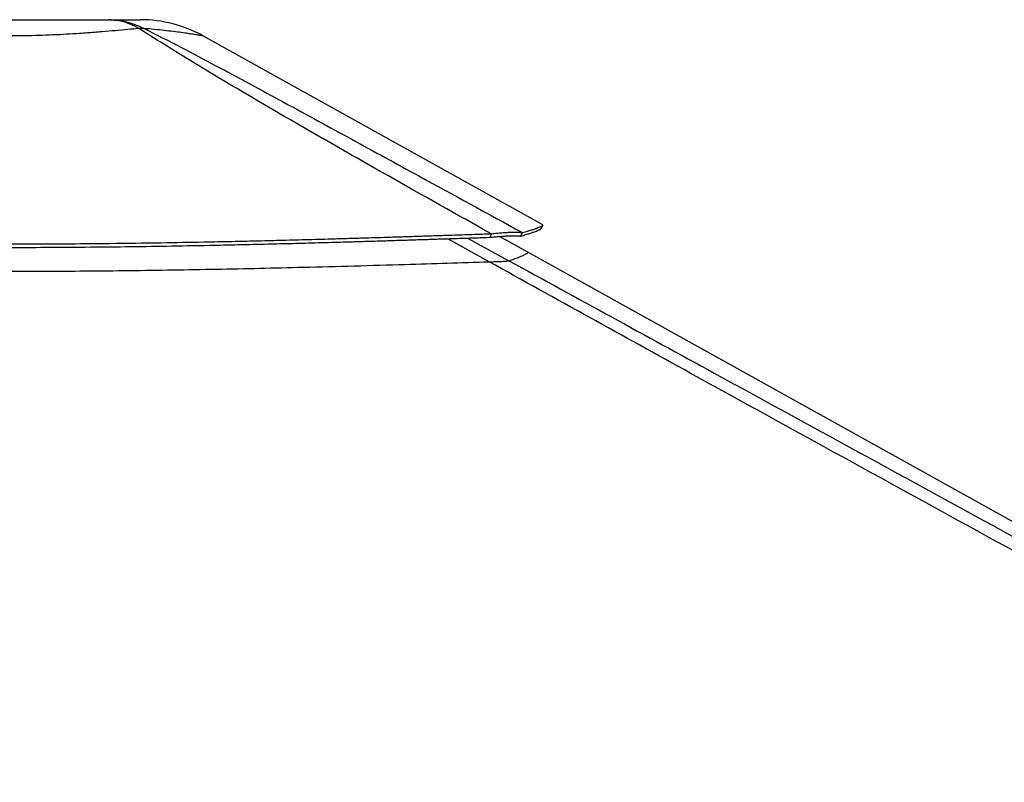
# Model space of a CAD drawing. Header units: millimetres. Extents: x 20 to 19305, y 40 to 15632.
# Tile 59 of 114: x 9518 to 10527, y 7200 to 7981. Entities that reach past the tile are written whole.
import ezdxf

# ---------------------------------------------------------------- set-up
doc = ezdxf.new("R2010")
doc.units = ezdxf.units.MM

msp = doc.modelspace()

# ---------------------------------------------------------------- linework, layer by layer
at = {"color": 7, "linetype": 'Continuous', "lineweight": 25, "ltscale": 2}
for p, q in [((10054.09, 7771.26), (9705.85, 7964.86)), ((10000.7, 7758.57), (10000.95, 7762.17)), ((10038.45, 7743.34), (10009.6, 7759.38)), ((10031.34, 7759.72), (10033.07, 7763.32)), ((11829.79, 6747.45), (10038.45, 7743.34))]:
    msp.add_line(p, q, dxfattribs=at)
at = {"color": 8, "linetype": 'Continuous', "lineweight": 25, "ltscale": 2}
for p, q in [((9999, 7733.39), (9956.53, 7757.1)), ((9976.83, 7757.77), (10019.23, 7734.53))]:
    msp.add_line(p, q, dxfattribs=at)
at = {"color": 7, "linetype": 'Continuous', "lineweight": 25, "ltscale": 2, "flags": 128}
msp.add_lwpolyline([(10052.24, 7767.45), (10053.21, 7769.2), (10054.18, 7770.95)], dxfattribs=at)
at = {"color": 7, "linetype": 'Continuous', "lineweight": 25, "ltscale": 4}
for centre, radius, start, end in [((9641.71, 7849.49), 132, 60.92915, 89.99999), ((9642.96, 7923.11), 49.37, 86.97156, 93.02844)]:
    msp.add_arc(centre, radius, start, end, dxfattribs=at)
at = {"color": 7, "linetype": 'Continuous', "lineweight": 25, "ltscale": 2}
for points, knots in [([(9406.44, 7981.49), (9411.3, 7981.49), (9421.04, 7981.49), (9437.16, 7981.49), (9454.06, 7981.49), (9471.63, 7981.49), (9489.59, 7981.49), (9507.73, 7981.49), (9525.87, 7981.49), (9543.84, 7981.49), (9561.41, 7981.49), (9578.3, 7981.49), (9594.42, 7981.49), (9604.15, 7981.49), (9609.01, 7981.49)], [0, 0, 0, 0, 0.08285848, 0.16606082, 0.24900052, 0.33258553, 0.41640766, 0.50003658, 0.58366206, 0.66748072, 0.75106236, 0.83398119, 0.91716235, 1, 1, 1, 1]), ([(9640.35, 7972.41), (9636.99, 7974.2), (9630.24, 7977.79), (9619.68, 7980.87), (9612.58, 7981.28), (9609.01, 7981.49)], [0, 0, 0, 0, 0.3304639, 0.6637107, 1, 1, 1, 1]), ([(9609.01, 7981.49), (9613.23, 7981.28), (9621.62, 7980.87), (9633.92, 7977.79), (9641.7, 7974.2), (9645.57, 7972.41)], [0, 0, 0, 0, 0.33628928, 0.66953603, 1, 1, 1, 1]), ([(9609.01, 7981.49), (9611.63, 7981.49), (9616.86, 7981.49), (9623.14, 7981.49), (9628.95, 7981.49), (9633.46, 7981.49), (9637.01, 7981.49), (9639.44, 7981.49), (9641.18, 7981.49), (9641.89, 7981.49), (9641.71, 7981.49), (9641.71, 7981.49)], [0, 0, 0, 0, 0.12183525, 0.24366212, 0.35020384, 0.49782621, 0.60596874, 0.72185284, 0.83774344, 0.99974453, 1, 1, 1, 1]), ([(9640.35, 7972.41), (9636.57, 7972.06), (9628.97, 7971.35), (9616.22, 7970.2), (9602.43, 7969.01), (9589.87, 7968.04), (9577.65, 7967.19), (9565.91, 7966.47), (9552.09, 7965.79), (9537.78, 7965.27), (9522.93, 7964.94), (9507.36, 7964.82), (9491.16, 7964.95), (9474.52, 7965.36), (9457.93, 7966.03), (9445.23, 7966.73), (9433.43, 7967.49), (9422.49, 7968.27), (9409.24, 7969.34), (9396.6, 7970.44), (9385.12, 7971.49), (9378.3, 7972.12), (9375.11, 7972.42)], [0, 0, 0, 0, 0.0549576, 0.1103181, 0.1670249, 0.2242321, 0.2551085, 0.3026777, 0.3505716, 0.3995016, 0.4487947, 0.4999722, 0.5549451, 0.6104354, 0.6675819, 0.7253037, 0.7448328, 0.7960513, 0.8476559, 0.9004307, 0.9535877, 1, 1, 1, 1]), ([(10000.95, 7762.17), (9965.81, 7781.9), (9908.52, 7814.05), (9829.82, 7858.89), (9775.5, 7890.29), (9732.64, 7915.55), (9700.99, 7934.54), (9669.85, 7953.62), (9650.18, 7966.15), (9640.35, 7972.41)], [0, 0, 0, 0, 0.2839175, 0.4627989, 0.6416931, 0.7312098, 0.8207246, 0.9103698, 1, 1, 1, 1]), ([(9645.57, 7972.41), (9657.98, 7966.17), (9682.82, 7953.69), (9718.59, 7934.67), (9753.95, 7915.71), (9800.57, 7890.43), (9858.26, 7858.97), (9939.65, 7814.46), (9997.74, 7782.66), (10033.07, 7763.32)], [0, 0, 0, 0, 0.0897639, 0.1795426, 0.2695103, 0.35948, 0.5397535, 0.7200459, 1, 1, 1, 1]), ([(10031.34, 7759.72), (10032.28, 7759.99), (10034.08, 7760.51), (10036.51, 7761.24), (10038.67, 7761.91), (10040.6, 7762.53), (10042.33, 7763.11), (10043.89, 7763.64), (10045.67, 7764.28), (10047.51, 7764.98), (10049.25, 7765.7), (10050.74, 7766.38), (10051.76, 7766.97), (10052.26, 7767.34), (10052.24, 7767.45), (10052.24, 7767.45)], [0, 0, 0, 0, 0.0737659, 0.1425623, 0.2077665, 0.2705744, 0.3312956, 0.3904651, 0.4481527, 0.5509968, 0.6506244, 0.747685, 0.8744503, 0.9983597, 1, 1, 1, 1]), ([(10033.07, 7763.32), (10034.02, 7763.58), (10035.84, 7764.09), (10038.28, 7764.81), (10040.46, 7765.48), (10042.41, 7766.09), (10044.16, 7766.66), (10045.73, 7767.19), (10047.53, 7767.82), (10049.39, 7768.51), (10051.15, 7769.22), (10052.66, 7769.89), (10053.69, 7770.47), (10054.2, 7770.84), (10054.18, 7770.95), (10054.18, 7770.95)], [0, 0, 0, 0, 0.0736207, 0.1422831, 0.2073618, 0.27005, 0.3306566, 0.3897153, 0.447296, 0.5499516, 0.6493992, 0.7462866, 0.8728284, 0.9965215, 1, 1, 1, 1]), ([(9016.48, 7763.46), (9028.61, 7762.9), (9052.23, 7761.82), (9087.08, 7760.34), (9120.59, 7759), (9153.14, 7757.81), (9184.92, 7756.74), (9216.14, 7755.78), (9246.9, 7754.93), (9288.2, 7753.91), (9340.04, 7752.89), (9402.55, 7752.06), (9457.37, 7751.7), (9504.77, 7751.63), (9544.95, 7751.74), (9585.6, 7752.02), (9626.93, 7752.46), (9669.19, 7753.07), (9705.54, 7753.73), (9735.88, 7754.37), (9760.08, 7754.92), (9785.03, 7755.53), (9810.95, 7756.21), (9833.79, 7756.84), (9853.45, 7757.41), (9869.75, 7757.9), (9886.88, 7758.42), (9900.81, 7758.86), (9911.46, 7759.2), (9918.56, 7759.43), (9926.07, 7759.67), (9934.05, 7759.93), (9941.62, 7760.18), (9949.18, 7760.43), (9957.09, 7760.69), (9966.43, 7761), (9976.29, 7761.34), (9985.68, 7761.65), (9993.77, 7761.93), (9998.71, 7762.09), (10000.95, 7762.17)], [0, 0, 0, 0, 0.0376744, 0.0733454, 0.1076573, 0.1408366, 0.173241, 0.2049401, 0.2361659, 0.266948, 0.3305396, 0.3934096, 0.4561274, 0.4962194, 0.5366209, 0.577492, 0.6190796, 0.6616072, 0.7054231, 0.7292998, 0.7537277, 0.7789877, 0.8052209, 0.8327103, 0.8486975, 0.865302, 0.8825876, 0.9011495, 0.9080222, 0.915265, 0.9229518, 0.9310783, 0.93979, 0.9462363, 0.9543523, 0.9641226, 0.9750181, 0.9847567, 0.9930794, 1, 1, 1, 1]), ([(9016.72, 7759.87), (9028.85, 7759.31), (9052.46, 7758.23), (9087.3, 7756.76), (9120.79, 7755.44), (9153.32, 7754.26), (9185.09, 7753.2), (9216.3, 7752.25), (9247.04, 7751.4), (9288.32, 7750.4), (9340.13, 7749.38), (9402.6, 7748.56), (9457.39, 7748.2), (9504.77, 7748.14), (9544.93, 7748.25), (9585.56, 7748.52), (9626.87, 7748.95), (9669.1, 7749.56), (9705.44, 7750.22), (9735.76, 7750.85), (9759.95, 7751.39), (9784.89, 7752), (9810.79, 7752.67), (9833.62, 7753.3), (9853.27, 7753.87), (9869.57, 7754.35), (9886.69, 7754.87), (9900.61, 7755.3), (9911.26, 7755.63), (9918.36, 7755.86), (9925.86, 7756.1), (9933.83, 7756.36), (9941.4, 7756.6), (9948.96, 7756.85), (9956.86, 7757.11), (9966.2, 7757.42), (9976.06, 7757.75), (9985.44, 7758.06), (9993.53, 7758.33), (9998.46, 7758.5), (10000.7, 7758.57)], [0, 0, 0, 0, 0.0376722, 0.0733413, 0.1076519, 0.1408301, 0.1732338, 0.2049325, 0.2361582, 0.2669403, 0.3305328, 0.3934041, 0.4561237, 0.496217, 0.5366196, 0.5774919, 0.6190805, 0.6616089, 0.7054254, 0.7293024, 0.7537304, 0.7789904, 0.8052235, 0.8327128, 0.8486998, 0.8653041, 0.8825895, 0.9011511, 0.9080236, 0.9152664, 0.922953, 0.9310794, 0.9397909, 0.9462371, 0.954353, 0.9641231, 0.9750184, 0.984757, 0.9930795, 1, 1, 1, 1]), ([(10000.7, 7758.57), (10002.61, 7758.76), (10006.35, 7759.13), (10011.66, 7759.56), (10016.56, 7759.9), (10020.44, 7760.08), (10023.39, 7760.15), (10025.61, 7760.16), (10028.74, 7760.09), (10030.24, 7759.88), (10031.34, 7759.72)], [0, 0, 0, 0, 0.12667025, 0.24909895, 0.37850299, 0.50714121, 0.59041986, 0.67494866, 0.76118581, 1, 1, 1, 1]), ([(10000.95, 7762.17), (10002.92, 7762.38), (10006.8, 7762.78), (10012.3, 7763.26), (10017.4, 7763.62), (10021.46, 7763.81), (10024.56, 7763.88), (10026.9, 7763.87), (10030.22, 7763.77), (10031.87, 7763.51), (10033.07, 7763.32)], [0, 0, 0, 0, 0.1264787, 0.2490105, 0.3787287, 0.507737, 0.5912047, 0.6758374, 0.7620547, 1, 1, 1, 1]), ([(9018.44, 7734.68), (9032.21, 7734.09), (9059.75, 7732.9), (9101.33, 7731.28), (9143.08, 7729.78), (9185.74, 7728.41), (9229.26, 7727.18), (9273.63, 7726.11), (9318.1, 7725.23), (9362.65, 7724.54), (9407.26, 7724.05), (9451.91, 7723.76), (9496.59, 7723.66), (9541.27, 7723.75), (9585.93, 7724.03), (9630.56, 7724.49), (9675.14, 7725.11), (9719.64, 7725.9), (9764.08, 7726.82), (9811.14, 7727.94), (9860.82, 7729.25), (9910.04, 7730.67), (9956.11, 7732.06), (9984.7, 7732.95), (9999, 7733.39)], [0, 0, 0, 0, 0.0428772, 0.0857728, 0.1287238, 0.1716931, 0.2168732, 0.2620742, 0.3072542, 0.3524544, 0.3976344, 0.4428339, 0.4880138, 0.5332125, 0.5783923, 0.6235901, 0.6687698, 0.7139665, 0.759146, 0.8043414, 0.8578872, 0.9114563, 0.9557228, 1, 1, 1, 1]), ([(9999, 7733.39), (10000.36, 7733.43), (10003.08, 7733.52), (10006.95, 7733.66), (10010.46, 7733.82), (10014.23, 7734.01), (10016.99, 7734.21), (10018.65, 7734.39), (10019.04, 7734.49), (10019.23, 7734.53)], [0, 0, 0, 0, 0.1225406, 0.2449218, 0.3685602, 0.4921423, 0.7096135, 0.8546893, 1, 1, 1, 1]), ([(12046.56, 6611), (11839.99, 6723.87), (11435.1, 6945.1), (10925.65, 7223.72), (10518.37, 7446.97), (10240.35, 7599.64), (10067.64, 7695.35), (9999, 7733.39)], [0, 0, 0, 0, 0.3022185, 0.5923722, 0.7456383, 0.8989047, 1, 1, 1, 1])]:
    msp.add_open_spline(points, degree=3, knots=knots, dxfattribs=at)
at = {"color": 8, "linetype": 'Continuous', "lineweight": 25, "ltscale": 2}
for points, knots in [([(9705.85, 7964.86), (9705.85, 7964.86), (9706.09, 7964.82), (9705.21, 7964.97), (9702.96, 7965.35), (9698.86, 7966.03), (9694.38, 7966.73), (9689.31, 7967.48), (9683.8, 7968.27), (9675.63, 7969.33), (9666.23, 7970.43), (9656.19, 7971.48), (9648.94, 7972.12), (9645.57, 7972.41)], [0, 0, 0, 0, 0.0001065, 0.110049, 0.2210262, 0.3353158, 0.4507556, 0.4897853, 0.5922108, 0.6954083, 0.8009459, 0.9072478, 1, 1, 1, 1]), ([(10019.23, 7734.53), (10021.34, 7735.25), (10025.56, 7736.67), (10030.72, 7738.68), (10034.88, 7740.49), (10037.62, 7741.95), (10038.87, 7742.92), (10038.53, 7743.14), (10038.39, 7743.23)], [0, 0, 0, 0, 0.1616648, 0.323361, 0.5056616, 0.6879627, 0.8702643, 1, 1, 1, 1]), ([(10019.23, 7734.53), (10089.38, 7696.11), (10264.82, 7600.02), (10544.71, 7446.96), (10754.55, 7332.3), (10859.47, 7274.96)], [0, 0, 0, 0, 0.2498695, 0.6249343, 1, 1, 1, 1])]:
    msp.add_open_spline(points, degree=3, knots=knots, dxfattribs=at)

doc.saveas('drawing.dxf')
